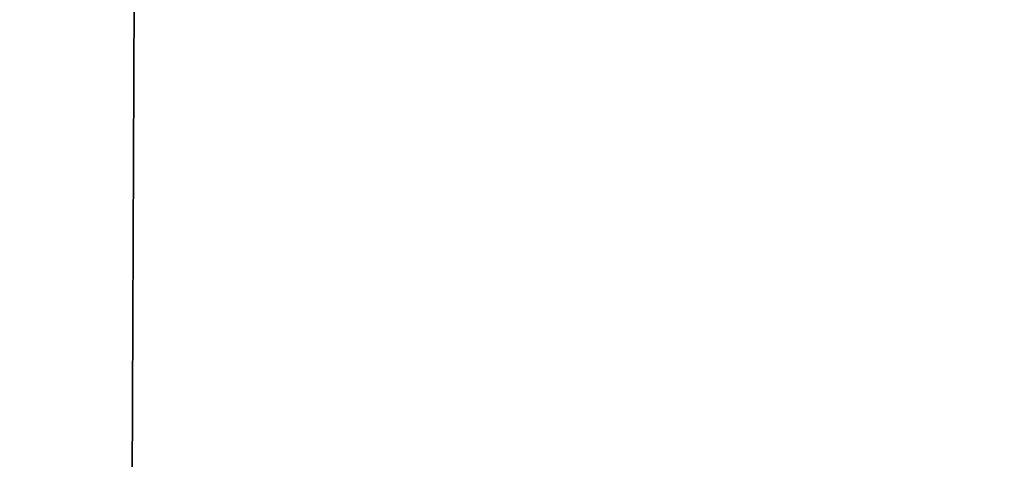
# Model space of a CAD drawing. Header units: metres. Extents: x 59 to 124, y -85 to 86.
# Tile 69 of 186: x 117.6146 to 117.654, y 24.7173 to 24.7349. Entities that reach past the tile are written whole.
import ezdxf

# ---------------------------------------------------------------- set-up
doc = ezdxf.new("R2010")
doc.units = ezdxf.units.M
doc.layers.add('solid_21414500', color=7, linetype='CONTINUOUS')

msp = doc.modelspace()

# ---------------------------------------------------------------- linework, layer by layer
at = {"layer": 'solid_21414500'}
for points in [[(117.722176, 25.37517, 11.89077), (117.621208, 25.169348, 11.607358), (117.7509, 24.123947, 12.018914)], [(117.7509, 24.123947, -12.018914), (117.621208, 25.169348, -11.607358), (117.702362, 25.33943, -11.841451)], [(117.615326, 23.903103, -11.703415), (117.600784, 25.118011, -11.53686), (117.621208, 25.169348, -11.607358)], [(117.621208, 25.169348, 11.607358), (117.601288, 25.119328, 11.538669), (117.7509, 24.123947, 12.018914)], [(117.7509, 24.123947, -12.018914), (117.615326, 23.903103, -11.703415), (117.621208, 25.169348, -11.607358)], [(117.601288, 25.119328, 11.538669), (117.547615, 24.9554, 11.312702), (117.615326, 23.903101, 11.703415)], [(117.601288, 25.119328, 11.538669), (117.615326, 23.903101, 11.703415), (117.7509, 24.123947, 12.018914)], [(117.615326, 23.903103, -11.703415), (117.540642, 24.929075, -11.276404), (117.600784, 25.118011, -11.53686)], [(117.547615, 24.9554, 11.312702), (117.503128, 24.735353, 11.010914), (117.615326, 23.903101, 11.703415)], [(117.615326, 23.903103, -11.703415), (117.512619, 23.715918, -11.373522), (117.540642, 24.929075, -11.276404)], [(117.503128, 24.735353, 11.010914), (117.512619, 23.715939, 11.37354), (117.615326, 23.903101, 11.703415)]]:
    msp.add_3dface(points, dxfattribs=at)

doc.saveas('drawing.dxf')
